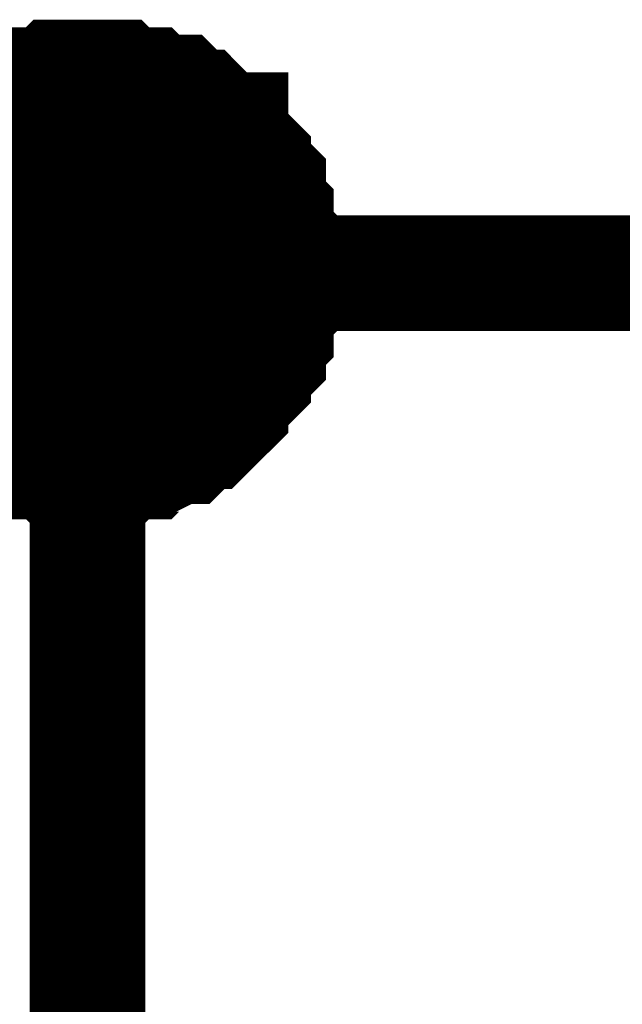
# Model space of a CAD drawing. Header units: inches. Extents: x 0 to 292, y 0 to 193.
# Tile 49 of 189: x 75.48 to 77.04, y 142.26 to 144.81. Entities that reach past the tile are written whole.
import ezdxf

# ---------------------------------------------------------------- set-up
doc = ezdxf.new("R2010")
doc.units = ezdxf.units.IN
doc.layers.add('Sheet', color=255, linetype='Continuous')

msp = doc.modelspace()

# ---------------------------------------------------------------- linework, layer by layer
at = {"layer": 'Sheet'}
for points in [[(75.3241, 144.5266, 0.2997, 0.2997, 0), (75.3436, 144.5461, 0.2997, 0.2997, 0), (75.363, 144.5656, 0.2997, 0.2997, 0), (75.3825, 144.5851, 0.2997, 0.2997, 0), (75.402, 144.5851, 0.2997, 0.2997, 0), (75.4215, 144.6046, 0.2997, 0.2997, 0), (75.441, 144.6241, 0.2997, 0.2997, 0), (75.4605, 144.6241, 0.2997, 0.2997, 0), (75.4799, 144.6241, 0.2997, 0.2997, 0), (75.4994, 144.6436, 0.2997, 0.2997, 0), (75.5384, 144.6436, 0.2997, 0.2997, 0), (75.5579, 144.6436, 0.2997, 0.2997, 0), (75.5774, 144.6631, 0.2997, 0.2997, 0), (75.5969, 144.6631, 0.2997, 0.2997, 0), (75.6358, 144.6631, 0.2997, 0.2997, 0), (75.6553, 144.6631, 0.2997, 0.2997, 0)], [(75.3241, 144.5266, 0.2997, 0.2997, 0), (75.3436, 144.5461, 0.2997, 0.2997, 0), (75.363, 144.5656, 0.2997, 0.2997, 0), (75.3825, 144.5851, 0.2997, 0.2997, 0), (75.402, 144.5851, 0.2997, 0.2997, 0), (75.4215, 144.6046, 0.2997, 0.2997, 0), (75.441, 144.6241, 0.2997, 0.2997, 0), (75.4605, 144.6241, 0.2997, 0.2997, 0), (75.4799, 144.6241, 0.2997, 0.2997, 0), (75.4994, 144.6436, 0.2997, 0.2997, 0), (75.5384, 144.6436, 0.2997, 0.2997, 0), (75.5579, 144.6436, 0.2997, 0.2997, 0), (75.5774, 144.6631, 0.2997, 0.2997, 0), (75.5969, 144.6631, 0.2997, 0.2997, 0), (75.6358, 144.6631, 0.2997, 0.2997, 0), (75.6553, 144.6631, 0.2997, 0.2997, 0)], [(75.3241, 144.5266, 0.2997, 0.2997, 0), (75.3436, 144.5461, 0.2997, 0.2997, 0), (75.363, 144.5656, 0.2997, 0.2997, 0), (75.3825, 144.5851, 0.2997, 0.2997, 0), (75.402, 144.5851, 0.2997, 0.2997, 0), (75.4215, 144.6046, 0.2997, 0.2997, 0), (75.441, 144.6241, 0.2997, 0.2997, 0), (75.4605, 144.6241, 0.2997, 0.2997, 0), (75.4799, 144.6241, 0.2997, 0.2997, 0), (75.4994, 144.6436, 0.2997, 0.2997, 0), (75.5384, 144.6436, 0.2997, 0.2997, 0), (75.5579, 144.6436, 0.2997, 0.2997, 0), (75.5774, 144.6631, 0.2997, 0.2997, 0), (75.5969, 144.6631, 0.2997, 0.2997, 0), (75.6358, 144.6631, 0.2997, 0.2997, 0), (75.6553, 144.6631, 0.2997, 0.2997, 0)], [(75.3241, 144.5266, 0.2997, 0.2997, 0), (75.3436, 144.5461, 0.2997, 0.2997, 0), (75.363, 144.5656, 0.2997, 0.2997, 0), (75.3825, 144.5851, 0.2997, 0.2997, 0), (75.402, 144.5851, 0.2997, 0.2997, 0), (75.4215, 144.6046, 0.2997, 0.2997, 0), (75.441, 144.6241, 0.2997, 0.2997, 0), (75.4605, 144.6241, 0.2997, 0.2997, 0), (75.4799, 144.6241, 0.2997, 0.2997, 0), (75.4994, 144.6436, 0.2997, 0.2997, 0), (75.5384, 144.6436, 0.2997, 0.2997, 0), (75.5579, 144.6436, 0.2997, 0.2997, 0), (75.5774, 144.6631, 0.2997, 0.2997, 0), (75.5969, 144.6631, 0.2997, 0.2997, 0), (75.6358, 144.6631, 0.2997, 0.2997, 0), (75.6553, 144.6631, 0.2997, 0.2997, 0)], [(75.6553, 144.6631, 0.2997, 0.2997, 0), (75.6553, 144.6631, 0.2997, 0.2997, 0)], [(75.6553, 144.6631, 0.2997, 0.2997, 0), (75.6748, 144.6631, 0.2997, 0.2997, 0), (75.7138, 144.6631, 0.2997, 0.2997, 0), (75.7332, 144.6631, 0.2997, 0.2997, 0), (75.7527, 144.6436, 0.2997, 0.2997, 0), (75.7917, 144.6436, 0.2997, 0.2997, 0), (75.8112, 144.6436, 0.2997, 0.2997, 0), (75.8307, 144.6241, 0.2997, 0.2997, 0), (75.8501, 144.6241, 0.2997, 0.2997, 0), (75.8891, 144.6241, 0.2997, 0.2997, 0), (75.9086, 144.6046, 0.2997, 0.2997, 0), (75.9281, 144.5851, 0.2997, 0.2997, 0), (75.9476, 144.5851, 0.2997, 0.2997, 0), (75.967, 144.5656, 0.2997, 0.2997, 0), (75.9865, 144.5461, 0.2997, 0.2997, 0), (76.006, 144.5266, 0.2997, 0.2997, 0), (76.0255, 144.5266, 0.2997, 0.2997, 0), (76.0255, 144.5071, 0.2997, 0.2997, 0), (76.045, 144.4876, 0.2997, 0.2997, 0), (76.0645, 144.4681, 0.2997, 0.2997, 0), (76.0839, 144.4487, 0.2997, 0.2997, 0), (76.0839, 144.4292, 0.2997, 0.2997, 0), (76.1034, 144.4097, 0.2997, 0.2997, 0), (76.1229, 144.3902, 0.2997, 0.2997, 0), (76.1229, 144.3512, 0.2997, 0.2997, 0), (76.1229, 144.3317, 0.2997, 0.2997, 0), (76.1424, 144.3122, 0.2997, 0.2997, 0), (76.1424, 144.2927, 0.2997, 0.2997, 0), (76.1424, 144.2537, 0.2997, 0.2997, 0), (76.1619, 144.2342, 0.2997, 0.2997, 0), (76.1619, 144.2148, 0.2997, 0.2997, 0), (76.1619, 144.1758, 0.2997, 0.2997, 0), (76.1619, 144.1563, 0.2997, 0.2997, 0)], [(75.6553, 144.6631, 0.2997, 0.2997, 0), (75.6553, 144.6631, 0.2997, 0.2997, 0)], [(75.6553, 144.6631, 0.2997, 0.2997, 0), (75.6748, 144.6631, 0.2997, 0.2997, 0), (75.7138, 144.6631, 0.2997, 0.2997, 0), (75.7332, 144.6631, 0.2997, 0.2997, 0), (75.7527, 144.6436, 0.2997, 0.2997, 0), (75.7917, 144.6436, 0.2997, 0.2997, 0), (75.8112, 144.6436, 0.2997, 0.2997, 0), (75.8307, 144.6241, 0.2997, 0.2997, 0), (75.8501, 144.6241, 0.2997, 0.2997, 0), (75.8891, 144.6241, 0.2997, 0.2997, 0), (75.9086, 144.6046, 0.2997, 0.2997, 0), (75.9281, 144.5851, 0.2997, 0.2997, 0), (75.9476, 144.5851, 0.2997, 0.2997, 0), (75.967, 144.5656, 0.2997, 0.2997, 0), (75.9865, 144.5461, 0.2997, 0.2997, 0), (76.006, 144.5266, 0.2997, 0.2997, 0), (76.0255, 144.5266, 0.2997, 0.2997, 0), (76.0255, 144.5071, 0.2997, 0.2997, 0), (76.045, 144.4876, 0.2997, 0.2997, 0), (76.0645, 144.4681, 0.2997, 0.2997, 0), (76.0839, 144.4487, 0.2997, 0.2997, 0), (76.0839, 144.4292, 0.2997, 0.2997, 0), (76.1034, 144.4097, 0.2997, 0.2997, 0), (76.1229, 144.3902, 0.2997, 0.2997, 0), (76.1229, 144.3512, 0.2997, 0.2997, 0), (76.1229, 144.3317, 0.2997, 0.2997, 0), (76.1424, 144.3122, 0.2997, 0.2997, 0), (76.1424, 144.2927, 0.2997, 0.2997, 0), (76.1424, 144.2537, 0.2997, 0.2997, 0), (76.1619, 144.2342, 0.2997, 0.2997, 0), (76.1619, 144.2148, 0.2997, 0.2997, 0), (76.1619, 144.1758, 0.2997, 0.2997, 0), (76.1619, 144.1563, 0.2997, 0.2997, 0)], [(75.6553, 144.6631, 0.2997, 0.2997, 0), (75.6553, 144.6631, 0.2997, 0.2997, 0)], [(75.6553, 144.6631, 0.2997, 0.2997, 0), (75.6748, 144.6631, 0.2997, 0.2997, 0), (75.7138, 144.6631, 0.2997, 0.2997, 0), (75.7332, 144.6631, 0.2997, 0.2997, 0), (75.7527, 144.6436, 0.2997, 0.2997, 0), (75.7917, 144.6436, 0.2997, 0.2997, 0), (75.8112, 144.6436, 0.2997, 0.2997, 0), (75.8307, 144.6241, 0.2997, 0.2997, 0), (75.8501, 144.6241, 0.2997, 0.2997, 0), (75.8891, 144.6241, 0.2997, 0.2997, 0), (75.9086, 144.6046, 0.2997, 0.2997, 0), (75.9281, 144.5851, 0.2997, 0.2997, 0), (75.9476, 144.5851, 0.2997, 0.2997, 0), (75.967, 144.5656, 0.2997, 0.2997, 0), (75.9865, 144.5461, 0.2997, 0.2997, 0), (76.006, 144.5266, 0.2997, 0.2997, 0), (76.0255, 144.5266, 0.2997, 0.2997, 0), (76.0255, 144.5071, 0.2997, 0.2997, 0), (76.045, 144.4876, 0.2997, 0.2997, 0), (76.0645, 144.4681, 0.2997, 0.2997, 0), (76.0839, 144.4487, 0.2997, 0.2997, 0), (76.0839, 144.4292, 0.2997, 0.2997, 0), (76.1034, 144.4097, 0.2997, 0.2997, 0), (76.1229, 144.3902, 0.2997, 0.2997, 0), (76.1229, 144.3512, 0.2997, 0.2997, 0), (76.1229, 144.3317, 0.2997, 0.2997, 0), (76.1424, 144.3122, 0.2997, 0.2997, 0), (76.1424, 144.2927, 0.2997, 0.2997, 0), (76.1424, 144.2537, 0.2997, 0.2997, 0), (76.1619, 144.2342, 0.2997, 0.2997, 0), (76.1619, 144.2148, 0.2997, 0.2997, 0), (76.1619, 144.1758, 0.2997, 0.2997, 0), (76.1619, 144.1563, 0.2997, 0.2997, 0)], [(75.6553, 144.6631, 0.2997, 0.2997, 0), (75.6553, 144.6631, 0.2997, 0.2997, 0)], [(75.6553, 144.6631, 0.2997, 0.2997, 0), (75.6748, 144.6631, 0.2997, 0.2997, 0), (75.7138, 144.6631, 0.2997, 0.2997, 0), (75.7332, 144.6631, 0.2997, 0.2997, 0), (75.7527, 144.6436, 0.2997, 0.2997, 0), (75.7917, 144.6436, 0.2997, 0.2997, 0), (75.8112, 144.6436, 0.2997, 0.2997, 0), (75.8307, 144.6241, 0.2997, 0.2997, 0), (75.8501, 144.6241, 0.2997, 0.2997, 0), (75.8891, 144.6241, 0.2997, 0.2997, 0), (75.9086, 144.6046, 0.2997, 0.2997, 0), (75.9281, 144.5851, 0.2997, 0.2997, 0), (75.9476, 144.5851, 0.2997, 0.2997, 0), (75.967, 144.5656, 0.2997, 0.2997, 0), (75.9865, 144.5461, 0.2997, 0.2997, 0), (76.006, 144.5266, 0.2997, 0.2997, 0), (76.0255, 144.5266, 0.2997, 0.2997, 0), (76.0255, 144.5071, 0.2997, 0.2997, 0), (76.045, 144.4876, 0.2997, 0.2997, 0), (76.0645, 144.4681, 0.2997, 0.2997, 0), (76.0839, 144.4487, 0.2997, 0.2997, 0), (76.0839, 144.4292, 0.2997, 0.2997, 0), (76.1034, 144.4097, 0.2997, 0.2997, 0), (76.1229, 144.3902, 0.2997, 0.2997, 0), (76.1229, 144.3512, 0.2997, 0.2997, 0), (76.1229, 144.3317, 0.2997, 0.2997, 0), (76.1424, 144.3122, 0.2997, 0.2997, 0), (76.1424, 144.2927, 0.2997, 0.2997, 0), (76.1424, 144.2537, 0.2997, 0.2997, 0), (76.1619, 144.2342, 0.2997, 0.2997, 0), (76.1619, 144.2148, 0.2997, 0.2997, 0), (76.1619, 144.1758, 0.2997, 0.2997, 0), (76.1619, 144.1563, 0.2997, 0.2997, 0)], [(75.4215, 144.6046, 0.0991, 0.0991, 0), (75.441, 144.6241, 0.0991, 0.0991, 0), (75.4605, 144.6241, 0.0991, 0.0991, 0), (75.4799, 144.6241, 0.0991, 0.0991, 0), (75.4994, 144.6436, 0.0991, 0.0991, 0), (75.5384, 144.6436, 0.0991, 0.0991, 0), (75.5579, 144.6436, 0.0991, 0.0991, 0), (75.5774, 144.6631, 0.0991, 0.0991, 0), (75.5969, 144.6631, 0.0991, 0.0991, 0), (75.6358, 144.6631, 0.0991, 0.0991, 0), (75.6553, 144.6631, 0.0991, 0.0991, 0)], [(75.4215, 144.6046, 0.0991, 0.0991, 0), (75.441, 144.6241, 0.0991, 0.0991, 0), (75.4605, 144.6241, 0.0991, 0.0991, 0), (75.4799, 144.6241, 0.0991, 0.0991, 0), (75.4994, 144.6436, 0.0991, 0.0991, 0), (75.5384, 144.6436, 0.0991, 0.0991, 0), (75.5579, 144.6436, 0.0991, 0.0991, 0), (75.5774, 144.6631, 0.0991, 0.0991, 0), (75.5969, 144.6631, 0.0991, 0.0991, 0), (75.6358, 144.6631, 0.0991, 0.0991, 0), (75.6553, 144.6631, 0.0991, 0.0991, 0)], [(75.4215, 144.6046, 0.0991, 0.0991, 0), (75.441, 144.6241, 0.0991, 0.0991, 0), (75.4605, 144.6241, 0.0991, 0.0991, 0), (75.4799, 144.6241, 0.0991, 0.0991, 0), (75.4994, 144.6436, 0.0991, 0.0991, 0), (75.5384, 144.6436, 0.0991, 0.0991, 0), (75.5579, 144.6436, 0.0991, 0.0991, 0), (75.5774, 144.6631, 0.0991, 0.0991, 0), (75.5969, 144.6631, 0.0991, 0.0991, 0), (75.6358, 144.6631, 0.0991, 0.0991, 0), (75.6553, 144.6631, 0.0991, 0.0991, 0)], [(75.4215, 144.6046, 0.0991, 0.0991, 0), (75.441, 144.6241, 0.0991, 0.0991, 0), (75.4605, 144.6241, 0.0991, 0.0991, 0), (75.4799, 144.6241, 0.0991, 0.0991, 0), (75.4994, 144.6436, 0.0991, 0.0991, 0), (75.5384, 144.6436, 0.0991, 0.0991, 0), (75.5579, 144.6436, 0.0991, 0.0991, 0), (75.5774, 144.6631, 0.0991, 0.0991, 0), (75.5969, 144.6631, 0.0991, 0.0991, 0), (75.6358, 144.6631, 0.0991, 0.0991, 0), (75.6553, 144.6631, 0.0991, 0.0991, 0)], [(75.6553, 144.6631, 0.0991, 0.0991, 0), (75.6553, 144.6631, 0.0991, 0.0991, 0)], [(75.6553, 144.6631, 0.0991, 0.0991, 0), (75.6748, 144.6631, 0.0991, 0.0991, 0), (75.7138, 144.6631, 0.0991, 0.0991, 0), (75.7332, 144.6631, 0.0991, 0.0991, 0), (75.7527, 144.6436, 0.0991, 0.0991, 0), (75.7917, 144.6436, 0.0991, 0.0991, 0), (75.8112, 144.6436, 0.0991, 0.0991, 0), (75.8307, 144.6241, 0.0991, 0.0991, 0), (75.8501, 144.6241, 0.0991, 0.0991, 0), (75.8891, 144.6241, 0.0991, 0.0991, 0), (75.9086, 144.6046, 0.0991, 0.0991, 0), (75.9281, 144.5851, 0.0991, 0.0991, 0), (75.9476, 144.5851, 0.0991, 0.0991, 0), (75.967, 144.5656, 0.0991, 0.0991, 0), (75.9865, 144.5461, 0.0991, 0.0991, 0), (76.006, 144.5266, 0.0991, 0.0991, 0), (76.0255, 144.5266, 0.0991, 0.0991, 0), (76.0255, 144.5071, 0.0991, 0.0991, 0), (76.045, 144.4876, 0.0991, 0.0991, 0), (76.0645, 144.4681, 0.0991, 0.0991, 0), (76.0839, 144.4487, 0.0991, 0.0991, 0), (76.0839, 144.4292, 0.0991, 0.0991, 0), (76.1034, 144.4097, 0.0991, 0.0991, 0), (76.1229, 144.3902, 0.0991, 0.0991, 0), (76.1229, 144.3512, 0.0991, 0.0991, 0), (76.1229, 144.3317, 0.0991, 0.0991, 0), (76.1424, 144.3122, 0.0991, 0.0991, 0), (76.1424, 144.2927, 0.0991, 0.0991, 0), (76.1424, 144.2537, 0.0991, 0.0991, 0), (76.1619, 144.2342, 0.0991, 0.0991, 0), (76.1619, 144.2148, 0.0991, 0.0991, 0), (76.1619, 144.1758, 0.0991, 0.0991, 0), (76.1619, 144.1563, 0.0991, 0.0991, 0)], [(75.6553, 144.6631, 0.0991, 0.0991, 0), (75.6553, 144.6631, 0.0991, 0.0991, 0)], [(75.6553, 144.6631, 0.0991, 0.0991, 0), (75.6748, 144.6631, 0.0991, 0.0991, 0), (75.7138, 144.6631, 0.0991, 0.0991, 0), (75.7332, 144.6631, 0.0991, 0.0991, 0), (75.7527, 144.6436, 0.0991, 0.0991, 0), (75.7917, 144.6436, 0.0991, 0.0991, 0), (75.8112, 144.6436, 0.0991, 0.0991, 0), (75.8307, 144.6241, 0.0991, 0.0991, 0), (75.8501, 144.6241, 0.0991, 0.0991, 0), (75.8891, 144.6241, 0.0991, 0.0991, 0), (75.9086, 144.6046, 0.0991, 0.0991, 0), (75.9281, 144.5851, 0.0991, 0.0991, 0), (75.9476, 144.5851, 0.0991, 0.0991, 0), (75.967, 144.5656, 0.0991, 0.0991, 0), (75.9865, 144.5461, 0.0991, 0.0991, 0), (76.006, 144.5266, 0.0991, 0.0991, 0), (76.0255, 144.5266, 0.0991, 0.0991, 0), (76.0255, 144.5071, 0.0991, 0.0991, 0), (76.045, 144.4876, 0.0991, 0.0991, 0), (76.0645, 144.4681, 0.0991, 0.0991, 0), (76.0839, 144.4487, 0.0991, 0.0991, 0), (76.0839, 144.4292, 0.0991, 0.0991, 0), (76.1034, 144.4097, 0.0991, 0.0991, 0), (76.1229, 144.3902, 0.0991, 0.0991, 0), (76.1229, 144.3512, 0.0991, 0.0991, 0), (76.1229, 144.3317, 0.0991, 0.0991, 0), (76.1424, 144.3122, 0.0991, 0.0991, 0), (76.1424, 144.2927, 0.0991, 0.0991, 0), (76.1424, 144.2537, 0.0991, 0.0991, 0), (76.1619, 144.2342, 0.0991, 0.0991, 0), (76.1619, 144.2148, 0.0991, 0.0991, 0), (76.1619, 144.1758, 0.0991, 0.0991, 0), (76.1619, 144.1563, 0.0991, 0.0991, 0)], [(75.6553, 144.6631, 0.0991, 0.0991, 0), (75.6553, 144.6631, 0.0991, 0.0991, 0)], [(75.6553, 144.6631, 0.0991, 0.0991, 0), (75.6748, 144.6631, 0.0991, 0.0991, 0), (75.7138, 144.6631, 0.0991, 0.0991, 0), (75.7332, 144.6631, 0.0991, 0.0991, 0), (75.7527, 144.6436, 0.0991, 0.0991, 0), (75.7917, 144.6436, 0.0991, 0.0991, 0), (75.8112, 144.6436, 0.0991, 0.0991, 0), (75.8307, 144.6241, 0.0991, 0.0991, 0), (75.8501, 144.6241, 0.0991, 0.0991, 0), (75.8891, 144.6241, 0.0991, 0.0991, 0), (75.9086, 144.6046, 0.0991, 0.0991, 0), (75.9281, 144.5851, 0.0991, 0.0991, 0), (75.9476, 144.5851, 0.0991, 0.0991, 0), (75.967, 144.5656, 0.0991, 0.0991, 0), (75.9865, 144.5461, 0.0991, 0.0991, 0), (76.006, 144.5266, 0.0991, 0.0991, 0), (76.0255, 144.5266, 0.0991, 0.0991, 0), (76.0255, 144.5071, 0.0991, 0.0991, 0), (76.045, 144.4876, 0.0991, 0.0991, 0), (76.0645, 144.4681, 0.0991, 0.0991, 0), (76.0839, 144.4487, 0.0991, 0.0991, 0), (76.0839, 144.4292, 0.0991, 0.0991, 0), (76.1034, 144.4097, 0.0991, 0.0991, 0), (76.1229, 144.3902, 0.0991, 0.0991, 0), (76.1229, 144.3512, 0.0991, 0.0991, 0), (76.1229, 144.3317, 0.0991, 0.0991, 0), (76.1424, 144.3122, 0.0991, 0.0991, 0), (76.1424, 144.2927, 0.0991, 0.0991, 0), (76.1424, 144.2537, 0.0991, 0.0991, 0), (76.1619, 144.2342, 0.0991, 0.0991, 0), (76.1619, 144.2148, 0.0991, 0.0991, 0), (76.1619, 144.1758, 0.0991, 0.0991, 0), (76.1619, 144.1563, 0.0991, 0.0991, 0)], [(75.6553, 144.6631, 0.0991, 0.0991, 0), (75.6553, 144.6631, 0.0991, 0.0991, 0)], [(75.6553, 144.6631, 0.0991, 0.0991, 0), (75.6748, 144.6631, 0.0991, 0.0991, 0), (75.7138, 144.6631, 0.0991, 0.0991, 0), (75.7332, 144.6631, 0.0991, 0.0991, 0), (75.7527, 144.6436, 0.0991, 0.0991, 0), (75.7917, 144.6436, 0.0991, 0.0991, 0), (75.8112, 144.6436, 0.0991, 0.0991, 0), (75.8307, 144.6241, 0.0991, 0.0991, 0), (75.8501, 144.6241, 0.0991, 0.0991, 0), (75.8891, 144.6241, 0.0991, 0.0991, 0), (75.9086, 144.6046, 0.0991, 0.0991, 0), (75.9281, 144.5851, 0.0991, 0.0991, 0), (75.9476, 144.5851, 0.0991, 0.0991, 0), (75.967, 144.5656, 0.0991, 0.0991, 0), (75.9865, 144.5461, 0.0991, 0.0991, 0), (76.006, 144.5266, 0.0991, 0.0991, 0), (76.0255, 144.5266, 0.0991, 0.0991, 0), (76.0255, 144.5071, 0.0991, 0.0991, 0), (76.045, 144.4876, 0.0991, 0.0991, 0), (76.0645, 144.4681, 0.0991, 0.0991, 0), (76.0839, 144.4487, 0.0991, 0.0991, 0), (76.0839, 144.4292, 0.0991, 0.0991, 0), (76.1034, 144.4097, 0.0991, 0.0991, 0), (76.1229, 144.3902, 0.0991, 0.0991, 0), (76.1229, 144.3512, 0.0991, 0.0991, 0), (76.1229, 144.3317, 0.0991, 0.0991, 0), (76.1424, 144.3122, 0.0991, 0.0991, 0), (76.1424, 144.2927, 0.0991, 0.0991, 0), (76.1424, 144.2537, 0.0991, 0.0991, 0), (76.1619, 144.2342, 0.0991, 0.0991, 0), (76.1619, 144.2148, 0.0991, 0.0991, 0), (76.1619, 144.1758, 0.0991, 0.0991, 0), (76.1619, 144.1563, 0.0991, 0.0991, 0)], [(28.0566, 144.1563, 0.2997, 0.2997, 0), (41.0522, 144.1563, 0.2997, 0.2997, 0), (54.0479, 144.1563, 0.2997, 0.2997, 0), (75.6553, 144.1563, 0.2997, 0.2997, 0), (79.5326, 144.1563, 0.2997, 0.2997, 0), (94.2623, 144.1563, 0.2997, 0.2997, 0)], [(81.6563, 120.1627, 0.2997, 0.2997, 0), (75.6553, 120.1627, 0.2997, 0.2997, 0), (75.6553, 144.1563, 0.2997, 0.2997, 0)], [(76.1619, 144.1563, 0.2997, 0.2997, 0), (76.1619, 144.1368, 0.2997, 0.2997, 0), (76.1619, 144.0978, 0.2997, 0.2997, 0), (76.1619, 144.0783, 0.2997, 0.2997, 0), (76.1424, 144.0588, 0.2997, 0.2997, 0), (76.1424, 144.0393, 0.2997, 0.2997, 0), (76.1424, 144.0004, 0.2997, 0.2997, 0), (76.1229, 143.9809, 0.2997, 0.2997, 0), (76.1229, 143.9614, 0.2997, 0.2997, 0), (76.1229, 143.9419, 0.2997, 0.2997, 0), (76.1034, 143.9224, 0.2997, 0.2997, 0), (76.0839, 143.9029, 0.2997, 0.2997, 0), (76.0839, 143.8834, 0.2997, 0.2997, 0), (76.0645, 143.8639, 0.2997, 0.2997, 0), (76.045, 143.8444, 0.2997, 0.2997, 0), (76.0255, 143.8249, 0.2997, 0.2997, 0), (76.0255, 143.8054, 0.2997, 0.2997, 0), (76.006, 143.786, 0.2997, 0.2997, 0), (75.9865, 143.7665, 0.2997, 0.2997, 0), (75.967, 143.747, 0.2997, 0.2997, 0), (75.9476, 143.747, 0.2997, 0.2997, 0), (75.9281, 143.7275, 0.2997, 0.2997, 0), (75.9086, 143.708, 0.2997, 0.2997, 0), (75.8891, 143.708, 0.2997, 0.2997, 0), (75.8501, 143.6885, 0.2997, 0.2997, 0), (75.8307, 143.6885, 0.2997, 0.2997, 0), (75.8112, 143.669, 0.2997, 0.2997, 0), (75.7917, 143.669, 0.2997, 0.2997, 0), (75.7527, 143.669, 0.2997, 0.2997, 0), (75.7332, 143.6495, 0.2997, 0.2997, 0), (75.7138, 143.6495, 0.2997, 0.2997, 0), (75.6748, 143.6495, 0.2997, 0.2997, 0), (75.6553, 143.6495, 0.2997, 0.2997, 0)], [(76.1619, 144.1563, 0.2997, 0.2997, 0), (76.1619, 144.1368, 0.2997, 0.2997, 0), (76.1619, 144.0978, 0.2997, 0.2997, 0), (76.1619, 144.0783, 0.2997, 0.2997, 0), (76.1424, 144.0588, 0.2997, 0.2997, 0), (76.1424, 144.0393, 0.2997, 0.2997, 0), (76.1424, 144.0004, 0.2997, 0.2997, 0), (76.1229, 143.9809, 0.2997, 0.2997, 0), (76.1229, 143.9614, 0.2997, 0.2997, 0), (76.1229, 143.9419, 0.2997, 0.2997, 0), (76.1034, 143.9224, 0.2997, 0.2997, 0), (76.0839, 143.9029, 0.2997, 0.2997, 0), (76.0839, 143.8834, 0.2997, 0.2997, 0), (76.0645, 143.8639, 0.2997, 0.2997, 0), (76.045, 143.8444, 0.2997, 0.2997, 0), (76.0255, 143.8249, 0.2997, 0.2997, 0), (76.0255, 143.8054, 0.2997, 0.2997, 0), (76.006, 143.786, 0.2997, 0.2997, 0), (75.9865, 143.7665, 0.2997, 0.2997, 0), (75.967, 143.747, 0.2997, 0.2997, 0), (75.9476, 143.747, 0.2997, 0.2997, 0), (75.9281, 143.7275, 0.2997, 0.2997, 0), (75.9086, 143.708, 0.2997, 0.2997, 0), (75.8891, 143.708, 0.2997, 0.2997, 0), (75.8501, 143.6885, 0.2997, 0.2997, 0), (75.8307, 143.6885, 0.2997, 0.2997, 0), (75.8112, 143.669, 0.2997, 0.2997, 0), (75.7917, 143.669, 0.2997, 0.2997, 0), (75.7527, 143.669, 0.2997, 0.2997, 0), (75.7332, 143.6495, 0.2997, 0.2997, 0), (75.7138, 143.6495, 0.2997, 0.2997, 0), (75.6748, 143.6495, 0.2997, 0.2997, 0), (75.6553, 143.6495, 0.2997, 0.2997, 0)], [(76.1619, 144.1563, 0.2997, 0.2997, 0), (76.1619, 144.1368, 0.2997, 0.2997, 0), (76.1619, 144.0978, 0.2997, 0.2997, 0), (76.1619, 144.0783, 0.2997, 0.2997, 0), (76.1424, 144.0588, 0.2997, 0.2997, 0), (76.1424, 144.0393, 0.2997, 0.2997, 0), (76.1424, 144.0004, 0.2997, 0.2997, 0), (76.1229, 143.9809, 0.2997, 0.2997, 0), (76.1229, 143.9614, 0.2997, 0.2997, 0), (76.1229, 143.9419, 0.2997, 0.2997, 0), (76.1034, 143.9224, 0.2997, 0.2997, 0), (76.0839, 143.9029, 0.2997, 0.2997, 0), (76.0839, 143.8834, 0.2997, 0.2997, 0), (76.0645, 143.8639, 0.2997, 0.2997, 0), (76.045, 143.8444, 0.2997, 0.2997, 0), (76.0255, 143.8249, 0.2997, 0.2997, 0), (76.0255, 143.8054, 0.2997, 0.2997, 0), (76.006, 143.786, 0.2997, 0.2997, 0), (75.9865, 143.7665, 0.2997, 0.2997, 0), (75.967, 143.747, 0.2997, 0.2997, 0), (75.9476, 143.747, 0.2997, 0.2997, 0), (75.9281, 143.7275, 0.2997, 0.2997, 0), (75.9086, 143.708, 0.2997, 0.2997, 0), (75.8891, 143.708, 0.2997, 0.2997, 0), (75.8501, 143.6885, 0.2997, 0.2997, 0), (75.8307, 143.6885, 0.2997, 0.2997, 0), (75.8112, 143.669, 0.2997, 0.2997, 0), (75.7917, 143.669, 0.2997, 0.2997, 0), (75.7527, 143.669, 0.2997, 0.2997, 0), (75.7332, 143.6495, 0.2997, 0.2997, 0), (75.7138, 143.6495, 0.2997, 0.2997, 0), (75.6748, 143.6495, 0.2997, 0.2997, 0), (75.6553, 143.6495, 0.2997, 0.2997, 0)], [(76.1619, 144.1563, 0.2997, 0.2997, 0), (76.1619, 144.1368, 0.2997, 0.2997, 0), (76.1619, 144.0978, 0.2997, 0.2997, 0), (76.1619, 144.0783, 0.2997, 0.2997, 0), (76.1424, 144.0588, 0.2997, 0.2997, 0), (76.1424, 144.0393, 0.2997, 0.2997, 0), (76.1424, 144.0004, 0.2997, 0.2997, 0), (76.1229, 143.9809, 0.2997, 0.2997, 0), (76.1229, 143.9614, 0.2997, 0.2997, 0), (76.1229, 143.9419, 0.2997, 0.2997, 0), (76.1034, 143.9224, 0.2997, 0.2997, 0), (76.0839, 143.9029, 0.2997, 0.2997, 0), (76.0839, 143.8834, 0.2997, 0.2997, 0), (76.0645, 143.8639, 0.2997, 0.2997, 0), (76.045, 143.8444, 0.2997, 0.2997, 0), (76.0255, 143.8249, 0.2997, 0.2997, 0), (76.0255, 143.8054, 0.2997, 0.2997, 0), (76.006, 143.786, 0.2997, 0.2997, 0), (75.9865, 143.7665, 0.2997, 0.2997, 0), (75.967, 143.747, 0.2997, 0.2997, 0), (75.9476, 143.747, 0.2997, 0.2997, 0), (75.9281, 143.7275, 0.2997, 0.2997, 0), (75.9086, 143.708, 0.2997, 0.2997, 0), (75.8891, 143.708, 0.2997, 0.2997, 0), (75.8501, 143.6885, 0.2997, 0.2997, 0), (75.8307, 143.6885, 0.2997, 0.2997, 0), (75.8112, 143.669, 0.2997, 0.2997, 0), (75.7917, 143.669, 0.2997, 0.2997, 0), (75.7527, 143.669, 0.2997, 0.2997, 0), (75.7332, 143.6495, 0.2997, 0.2997, 0), (75.7138, 143.6495, 0.2997, 0.2997, 0), (75.6748, 143.6495, 0.2997, 0.2997, 0), (75.6553, 143.6495, 0.2997, 0.2997, 0)], [(76.1619, 144.1563, 0.2997, 0.2997, 0), (76.1619, 144.1563, 0.2997, 0.2997, 0), (76.1619, 144.1563, 0.2997, 0.2997, 0), (76.1619, 144.1563, 0.2997, 0.2997, 0), (76.1619, 144.1563, 0.2997, 0.2997, 0), (76.1619, 144.1563, 0.2997, 0.2997, 0), (76.1619, 144.1563, 0.2997, 0.2997, 0), (76.1619, 144.1563, 0.2997, 0.2997, 0), (76.1619, 144.1563, 0.2997, 0.2997, 0), (76.1619, 144.1563, 0.2997, 0.2997, 0), (76.1619, 144.1563, 0.2997, 0.2997, 0), (76.1619, 144.1563, 0.2997, 0.2997, 0), (76.1619, 144.1563, 0.2997, 0.2997, 0), (76.1619, 144.1563, 0.2997, 0.2997, 0), (76.1619, 144.1563, 0.2997, 0.2997, 0), (76.1619, 144.1563, 0.2997, 0.2997, 0), (76.1619, 144.1563, 0.2997, 0.2997, 0), (76.1619, 144.1563, 0.2997, 0.2997, 0), (76.1619, 144.1563, 0.2997, 0.2997, 0), (76.1619, 144.1563, 0.2997, 0.2997, 0), (76.1619, 144.1563, 0.2997, 0.2997, 0), (76.1619, 144.1563, 0.2997, 0.2997, 0), (76.1619, 144.1563, 0.2997, 0.2997, 0), (76.1619, 144.1563, 0.2997, 0.2997, 0), (76.1619, 144.1563, 0.2997, 0.2997, 0), (76.1619, 144.1563, 0.2997, 0.2997, 0), (76.1619, 144.1563, 0.2997, 0.2997, 0), (76.1619, 144.1563, 0.2997, 0.2997, 0), (76.1619, 144.1563, 0.2997, 0.2997, 0), (76.1619, 144.1563, 0.2997, 0.2997, 0), (76.1619, 144.1563, 0.2997, 0.2997, 0), (76.1619, 144.1563, 0.2997, 0.2997, 0), (76.1619, 144.1563, 0.2997, 0.2997, 0)], [(76.1619, 144.1563, 0.2997, 0.2997, 0), (76.1619, 144.1563, 0.2997, 0.2997, 0)], [(76.1619, 144.1563, 0.2997, 0.2997, 0), (76.1619, 144.1563, 0.2997, 0.2997, 0), (76.1619, 144.1563, 0.2997, 0.2997, 0), (76.1619, 144.1563, 0.2997, 0.2997, 0), (76.1619, 144.1563, 0.2997, 0.2997, 0), (76.1619, 144.1563, 0.2997, 0.2997, 0), (76.1619, 144.1563, 0.2997, 0.2997, 0), (76.1619, 144.1563, 0.2997, 0.2997, 0), (76.1619, 144.1563, 0.2997, 0.2997, 0), (76.1619, 144.1563, 0.2997, 0.2997, 0), (76.1619, 144.1563, 0.2997, 0.2997, 0), (76.1619, 144.1563, 0.2997, 0.2997, 0), (76.1619, 144.1563, 0.2997, 0.2997, 0), (76.1619, 144.1563, 0.2997, 0.2997, 0), (76.1619, 144.1563, 0.2997, 0.2997, 0), (76.1619, 144.1563, 0.2997, 0.2997, 0), (76.1619, 144.1563, 0.2997, 0.2997, 0), (76.1619, 144.1563, 0.2997, 0.2997, 0), (76.1619, 144.1563, 0.2997, 0.2997, 0), (76.1619, 144.1563, 0.2997, 0.2997, 0), (76.1619, 144.1563, 0.2997, 0.2997, 0), (76.1619, 144.1563, 0.2997, 0.2997, 0), (76.1619, 144.1563, 0.2997, 0.2997, 0), (76.1619, 144.1563, 0.2997, 0.2997, 0), (76.1619, 144.1563, 0.2997, 0.2997, 0), (76.1619, 144.1563, 0.2997, 0.2997, 0), (76.1619, 144.1563, 0.2997, 0.2997, 0), (76.1619, 144.1563, 0.2997, 0.2997, 0), (76.1619, 144.1563, 0.2997, 0.2997, 0), (76.1619, 144.1563, 0.2997, 0.2997, 0), (76.1619, 144.1563, 0.2997, 0.2997, 0), (76.1619, 144.1563, 0.2997, 0.2997, 0), (76.1619, 144.1563, 0.2997, 0.2997, 0)], [(76.1619, 144.1563, 0.2997, 0.2997, 0), (76.1619, 144.1563, 0.2997, 0.2997, 0)], [(76.1619, 144.1563, 0.2997, 0.2997, 0), (76.1619, 144.1563, 0.2997, 0.2997, 0), (76.1619, 144.1563, 0.2997, 0.2997, 0), (76.1619, 144.1563, 0.2997, 0.2997, 0), (76.1619, 144.1563, 0.2997, 0.2997, 0), (76.1619, 144.1563, 0.2997, 0.2997, 0), (76.1619, 144.1563, 0.2997, 0.2997, 0), (76.1619, 144.1563, 0.2997, 0.2997, 0), (76.1619, 144.1563, 0.2997, 0.2997, 0), (76.1619, 144.1563, 0.2997, 0.2997, 0), (76.1619, 144.1563, 0.2997, 0.2997, 0), (76.1619, 144.1563, 0.2997, 0.2997, 0), (76.1619, 144.1563, 0.2997, 0.2997, 0), (76.1619, 144.1563, 0.2997, 0.2997, 0), (76.1619, 144.1563, 0.2997, 0.2997, 0), (76.1619, 144.1563, 0.2997, 0.2997, 0), (76.1619, 144.1563, 0.2997, 0.2997, 0), (76.1619, 144.1563, 0.2997, 0.2997, 0), (76.1619, 144.1563, 0.2997, 0.2997, 0), (76.1619, 144.1563, 0.2997, 0.2997, 0), (76.1619, 144.1563, 0.2997, 0.2997, 0), (76.1619, 144.1563, 0.2997, 0.2997, 0), (76.1619, 144.1563, 0.2997, 0.2997, 0), (76.1619, 144.1563, 0.2997, 0.2997, 0), (76.1619, 144.1563, 0.2997, 0.2997, 0), (76.1619, 144.1563, 0.2997, 0.2997, 0), (76.1619, 144.1563, 0.2997, 0.2997, 0), (76.1619, 144.1563, 0.2997, 0.2997, 0), (76.1619, 144.1563, 0.2997, 0.2997, 0), (76.1619, 144.1563, 0.2997, 0.2997, 0), (76.1619, 144.1563, 0.2997, 0.2997, 0), (76.1619, 144.1563, 0.2997, 0.2997, 0), (76.1619, 144.1563, 0.2997, 0.2997, 0)], [(76.1619, 144.1563, 0.2997, 0.2997, 0), (76.1619, 144.1563, 0.2997, 0.2997, 0)], [(76.1619, 144.1563, 0.2997, 0.2997, 0), (76.1619, 144.1563, 0.2997, 0.2997, 0), (76.1619, 144.1563, 0.2997, 0.2997, 0), (76.1619, 144.1563, 0.2997, 0.2997, 0), (76.1619, 144.1563, 0.2997, 0.2997, 0), (76.1619, 144.1563, 0.2997, 0.2997, 0), (76.1619, 144.1563, 0.2997, 0.2997, 0), (76.1619, 144.1563, 0.2997, 0.2997, 0), (76.1619, 144.1563, 0.2997, 0.2997, 0), (76.1619, 144.1563, 0.2997, 0.2997, 0), (76.1619, 144.1563, 0.2997, 0.2997, 0), (76.1619, 144.1563, 0.2997, 0.2997, 0), (76.1619, 144.1563, 0.2997, 0.2997, 0), (76.1619, 144.1563, 0.2997, 0.2997, 0), (76.1619, 144.1563, 0.2997, 0.2997, 0), (76.1619, 144.1563, 0.2997, 0.2997, 0), (76.1619, 144.1563, 0.2997, 0.2997, 0), (76.1619, 144.1563, 0.2997, 0.2997, 0), (76.1619, 144.1563, 0.2997, 0.2997, 0), (76.1619, 144.1563, 0.2997, 0.2997, 0), (76.1619, 144.1563, 0.2997, 0.2997, 0), (76.1619, 144.1563, 0.2997, 0.2997, 0), (76.1619, 144.1563, 0.2997, 0.2997, 0), (76.1619, 144.1563, 0.2997, 0.2997, 0), (76.1619, 144.1563, 0.2997, 0.2997, 0), (76.1619, 144.1563, 0.2997, 0.2997, 0), (76.1619, 144.1563, 0.2997, 0.2997, 0), (76.1619, 144.1563, 0.2997, 0.2997, 0), (76.1619, 144.1563, 0.2997, 0.2997, 0), (76.1619, 144.1563, 0.2997, 0.2997, 0), (76.1619, 144.1563, 0.2997, 0.2997, 0), (76.1619, 144.1563, 0.2997, 0.2997, 0), (76.1619, 144.1563, 0.2997, 0.2997, 0)], [(76.1619, 144.1563, 0.2997, 0.2997, 0), (76.1619, 144.1563, 0.2997, 0.2997, 0)], [(76.1619, 144.1563, 0.0991, 0.0991, 0), (76.1619, 144.1368, 0.0991, 0.0991, 0), (76.1619, 144.0978, 0.0991, 0.0991, 0), (76.1619, 144.0783, 0.0991, 0.0991, 0), (76.1424, 144.0588, 0.0991, 0.0991, 0), (76.1424, 144.0393, 0.0991, 0.0991, 0), (76.1424, 144.0004, 0.0991, 0.0991, 0), (76.1229, 143.9809, 0.0991, 0.0991, 0), (76.1229, 143.9614, 0.0991, 0.0991, 0), (76.1229, 143.9419, 0.0991, 0.0991, 0), (76.1034, 143.9224, 0.0991, 0.0991, 0), (76.0839, 143.9029, 0.0991, 0.0991, 0), (76.0839, 143.8834, 0.0991, 0.0991, 0), (76.0645, 143.8639, 0.0991, 0.0991, 0), (76.045, 143.8444, 0.0991, 0.0991, 0), (76.0255, 143.8249, 0.0991, 0.0991, 0), (76.0255, 143.8054, 0.0991, 0.0991, 0), (76.006, 143.786, 0.0991, 0.0991, 0), (75.9865, 143.7665, 0.0991, 0.0991, 0), (75.967, 143.747, 0.0991, 0.0991, 0), (75.9476, 143.747, 0.0991, 0.0991, 0), (75.9281, 143.7275, 0.0991, 0.0991, 0), (75.9086, 143.708, 0.0991, 0.0991, 0), (75.8891, 143.708, 0.0991, 0.0991, 0), (75.8501, 143.6885, 0.0991, 0.0991, 0), (75.8307, 143.6885, 0.0991, 0.0991, 0), (75.8112, 143.669, 0.0991, 0.0991, 0), (75.7917, 143.669, 0.0991, 0.0991, 0), (75.7527, 143.669, 0.0991, 0.0991, 0), (75.7332, 143.6495, 0.0991, 0.0991, 0), (75.7138, 143.6495, 0.0991, 0.0991, 0), (75.6748, 143.6495, 0.0991, 0.0991, 0), (75.6553, 143.6495, 0.0991, 0.0991, 0)], [(76.1619, 144.1563, 0.0991, 0.0991, 0), (76.1619, 144.1368, 0.0991, 0.0991, 0), (76.1619, 144.0978, 0.0991, 0.0991, 0), (76.1619, 144.0783, 0.0991, 0.0991, 0), (76.1424, 144.0588, 0.0991, 0.0991, 0), (76.1424, 144.0393, 0.0991, 0.0991, 0), (76.1424, 144.0004, 0.0991, 0.0991, 0), (76.1229, 143.9809, 0.0991, 0.0991, 0), (76.1229, 143.9614, 0.0991, 0.0991, 0), (76.1229, 143.9419, 0.0991, 0.0991, 0), (76.1034, 143.9224, 0.0991, 0.0991, 0), (76.0839, 143.9029, 0.0991, 0.0991, 0), (76.0839, 143.8834, 0.0991, 0.0991, 0), (76.0645, 143.8639, 0.0991, 0.0991, 0), (76.045, 143.8444, 0.0991, 0.0991, 0), (76.0255, 143.8249, 0.0991, 0.0991, 0), (76.0255, 143.8054, 0.0991, 0.0991, 0), (76.006, 143.786, 0.0991, 0.0991, 0), (75.9865, 143.7665, 0.0991, 0.0991, 0), (75.967, 143.747, 0.0991, 0.0991, 0), (75.9476, 143.747, 0.0991, 0.0991, 0), (75.9281, 143.7275, 0.0991, 0.0991, 0), (75.9086, 143.708, 0.0991, 0.0991, 0), (75.8891, 143.708, 0.0991, 0.0991, 0), (75.8501, 143.6885, 0.0991, 0.0991, 0), (75.8307, 143.6885, 0.0991, 0.0991, 0), (75.8112, 143.669, 0.0991, 0.0991, 0), (75.7917, 143.669, 0.0991, 0.0991, 0), (75.7527, 143.669, 0.0991, 0.0991, 0), (75.7332, 143.6495, 0.0991, 0.0991, 0), (75.7138, 143.6495, 0.0991, 0.0991, 0), (75.6748, 143.6495, 0.0991, 0.0991, 0), (75.6553, 143.6495, 0.0991, 0.0991, 0)], [(76.1619, 144.1563, 0.0991, 0.0991, 0), (76.1619, 144.1368, 0.0991, 0.0991, 0), (76.1619, 144.0978, 0.0991, 0.0991, 0), (76.1619, 144.0783, 0.0991, 0.0991, 0), (76.1424, 144.0588, 0.0991, 0.0991, 0), (76.1424, 144.0393, 0.0991, 0.0991, 0), (76.1424, 144.0004, 0.0991, 0.0991, 0), (76.1229, 143.9809, 0.0991, 0.0991, 0), (76.1229, 143.9614, 0.0991, 0.0991, 0), (76.1229, 143.9419, 0.0991, 0.0991, 0), (76.1034, 143.9224, 0.0991, 0.0991, 0), (76.0839, 143.9029, 0.0991, 0.0991, 0), (76.0839, 143.8834, 0.0991, 0.0991, 0), (76.0645, 143.8639, 0.0991, 0.0991, 0), (76.045, 143.8444, 0.0991, 0.0991, 0), (76.0255, 143.8249, 0.0991, 0.0991, 0), (76.0255, 143.8054, 0.0991, 0.0991, 0), (76.006, 143.786, 0.0991, 0.0991, 0), (75.9865, 143.7665, 0.0991, 0.0991, 0), (75.967, 143.747, 0.0991, 0.0991, 0), (75.9476, 143.747, 0.0991, 0.0991, 0), (75.9281, 143.7275, 0.0991, 0.0991, 0), (75.9086, 143.708, 0.0991, 0.0991, 0), (75.8891, 143.708, 0.0991, 0.0991, 0), (75.8501, 143.6885, 0.0991, 0.0991, 0), (75.8307, 143.6885, 0.0991, 0.0991, 0), (75.8112, 143.669, 0.0991, 0.0991, 0), (75.7917, 143.669, 0.0991, 0.0991, 0), (75.7527, 143.669, 0.0991, 0.0991, 0), (75.7332, 143.6495, 0.0991, 0.0991, 0), (75.7138, 143.6495, 0.0991, 0.0991, 0), (75.6748, 143.6495, 0.0991, 0.0991, 0), (75.6553, 143.6495, 0.0991, 0.0991, 0)], [(76.1619, 144.1563, 0.0991, 0.0991, 0), (76.1619, 144.1368, 0.0991, 0.0991, 0), (76.1619, 144.0978, 0.0991, 0.0991, 0), (76.1619, 144.0783, 0.0991, 0.0991, 0), (76.1424, 144.0588, 0.0991, 0.0991, 0), (76.1424, 144.0393, 0.0991, 0.0991, 0), (76.1424, 144.0004, 0.0991, 0.0991, 0), (76.1229, 143.9809, 0.0991, 0.0991, 0), (76.1229, 143.9614, 0.0991, 0.0991, 0), (76.1229, 143.9419, 0.0991, 0.0991, 0), (76.1034, 143.9224, 0.0991, 0.0991, 0), (76.0839, 143.9029, 0.0991, 0.0991, 0), (76.0839, 143.8834, 0.0991, 0.0991, 0), (76.0645, 143.8639, 0.0991, 0.0991, 0), (76.045, 143.8444, 0.0991, 0.0991, 0), (76.0255, 143.8249, 0.0991, 0.0991, 0), (76.0255, 143.8054, 0.0991, 0.0991, 0), (76.006, 143.786, 0.0991, 0.0991, 0), (75.9865, 143.7665, 0.0991, 0.0991, 0), (75.967, 143.747, 0.0991, 0.0991, 0), (75.9476, 143.747, 0.0991, 0.0991, 0), (75.9281, 143.7275, 0.0991, 0.0991, 0), (75.9086, 143.708, 0.0991, 0.0991, 0), (75.8891, 143.708, 0.0991, 0.0991, 0), (75.8501, 143.6885, 0.0991, 0.0991, 0), (75.8307, 143.6885, 0.0991, 0.0991, 0), (75.8112, 143.669, 0.0991, 0.0991, 0), (75.7917, 143.669, 0.0991, 0.0991, 0), (75.7527, 143.669, 0.0991, 0.0991, 0), (75.7332, 143.6495, 0.0991, 0.0991, 0), (75.7138, 143.6495, 0.0991, 0.0991, 0), (75.6748, 143.6495, 0.0991, 0.0991, 0), (75.6553, 143.6495, 0.0991, 0.0991, 0)], [(76.1619, 144.1563, 0.0991, 0.0991, 0), (76.1619, 144.1563, 0.0991, 0.0991, 0), (76.1619, 144.1563, 0.0991, 0.0991, 0), (76.1619, 144.1563, 0.0991, 0.0991, 0), (76.1619, 144.1563, 0.0991, 0.0991, 0), (76.1619, 144.1563, 0.0991, 0.0991, 0), (76.1619, 144.1563, 0.0991, 0.0991, 0), (76.1619, 144.1563, 0.0991, 0.0991, 0), (76.1619, 144.1563, 0.0991, 0.0991, 0), (76.1619, 144.1563, 0.0991, 0.0991, 0), (76.1619, 144.1563, 0.0991, 0.0991, 0), (76.1619, 144.1563, 0.0991, 0.0991, 0), (76.1619, 144.1563, 0.0991, 0.0991, 0), (76.1619, 144.1563, 0.0991, 0.0991, 0), (76.1619, 144.1563, 0.0991, 0.0991, 0), (76.1619, 144.1563, 0.0991, 0.0991, 0), (76.1619, 144.1563, 0.0991, 0.0991, 0), (76.1619, 144.1563, 0.0991, 0.0991, 0), (76.1619, 144.1563, 0.0991, 0.0991, 0), (76.1619, 144.1563, 0.0991, 0.0991, 0), (76.1619, 144.1563, 0.0991, 0.0991, 0), (76.1619, 144.1563, 0.0991, 0.0991, 0), (76.1619, 144.1563, 0.0991, 0.0991, 0), (76.1619, 144.1563, 0.0991, 0.0991, 0), (76.1619, 144.1563, 0.0991, 0.0991, 0), (76.1619, 144.1563, 0.0991, 0.0991, 0), (76.1619, 144.1563, 0.0991, 0.0991, 0), (76.1619, 144.1563, 0.0991, 0.0991, 0), (76.1619, 144.1563, 0.0991, 0.0991, 0), (76.1619, 144.1563, 0.0991, 0.0991, 0), (76.1619, 144.1563, 0.0991, 0.0991, 0), (76.1619, 144.1563, 0.0991, 0.0991, 0), (76.1619, 144.1563, 0.0991, 0.0991, 0)], [(76.1619, 144.1563, 0.0991, 0.0991, 0), (76.1619, 144.1563, 0.0991, 0.0991, 0)], [(76.1619, 144.1563, 0.0991, 0.0991, 0), (76.1619, 144.1563, 0.0991, 0.0991, 0), (76.1619, 144.1563, 0.0991, 0.0991, 0), (76.1619, 144.1563, 0.0991, 0.0991, 0), (76.1619, 144.1563, 0.0991, 0.0991, 0), (76.1619, 144.1563, 0.0991, 0.0991, 0), (76.1619, 144.1563, 0.0991, 0.0991, 0), (76.1619, 144.1563, 0.0991, 0.0991, 0), (76.1619, 144.1563, 0.0991, 0.0991, 0), (76.1619, 144.1563, 0.0991, 0.0991, 0), (76.1619, 144.1563, 0.0991, 0.0991, 0), (76.1619, 144.1563, 0.0991, 0.0991, 0), (76.1619, 144.1563, 0.0991, 0.0991, 0), (76.1619, 144.1563, 0.0991, 0.0991, 0), (76.1619, 144.1563, 0.0991, 0.0991, 0), (76.1619, 144.1563, 0.0991, 0.0991, 0), (76.1619, 144.1563, 0.0991, 0.0991, 0), (76.1619, 144.1563, 0.0991, 0.0991, 0), (76.1619, 144.1563, 0.0991, 0.0991, 0), (76.1619, 144.1563, 0.0991, 0.0991, 0), (76.1619, 144.1563, 0.0991, 0.0991, 0), (76.1619, 144.1563, 0.0991, 0.0991, 0), (76.1619, 144.1563, 0.0991, 0.0991, 0), (76.1619, 144.1563, 0.0991, 0.0991, 0), (76.1619, 144.1563, 0.0991, 0.0991, 0), (76.1619, 144.1563, 0.0991, 0.0991, 0), (76.1619, 144.1563, 0.0991, 0.0991, 0), (76.1619, 144.1563, 0.0991, 0.0991, 0), (76.1619, 144.1563, 0.0991, 0.0991, 0), (76.1619, 144.1563, 0.0991, 0.0991, 0), (76.1619, 144.1563, 0.0991, 0.0991, 0), (76.1619, 144.1563, 0.0991, 0.0991, 0), (76.1619, 144.1563, 0.0991, 0.0991, 0)], [(76.1619, 144.1563, 0.0991, 0.0991, 0), (76.1619, 144.1563, 0.0991, 0.0991, 0)], [(76.1619, 144.1563, 0.0991, 0.0991, 0), (76.1619, 144.1563, 0.0991, 0.0991, 0), (76.1619, 144.1563, 0.0991, 0.0991, 0), (76.1619, 144.1563, 0.0991, 0.0991, 0), (76.1619, 144.1563, 0.0991, 0.0991, 0), (76.1619, 144.1563, 0.0991, 0.0991, 0), (76.1619, 144.1563, 0.0991, 0.0991, 0), (76.1619, 144.1563, 0.0991, 0.0991, 0), (76.1619, 144.1563, 0.0991, 0.0991, 0), (76.1619, 144.1563, 0.0991, 0.0991, 0), (76.1619, 144.1563, 0.0991, 0.0991, 0), (76.1619, 144.1563, 0.0991, 0.0991, 0), (76.1619, 144.1563, 0.0991, 0.0991, 0), (76.1619, 144.1563, 0.0991, 0.0991, 0), (76.1619, 144.1563, 0.0991, 0.0991, 0), (76.1619, 144.1563, 0.0991, 0.0991, 0), (76.1619, 144.1563, 0.0991, 0.0991, 0), (76.1619, 144.1563, 0.0991, 0.0991, 0), (76.1619, 144.1563, 0.0991, 0.0991, 0), (76.1619, 144.1563, 0.0991, 0.0991, 0), (76.1619, 144.1563, 0.0991, 0.0991, 0), (76.1619, 144.1563, 0.0991, 0.0991, 0), (76.1619, 144.1563, 0.0991, 0.0991, 0), (76.1619, 144.1563, 0.0991, 0.0991, 0), (76.1619, 144.1563, 0.0991, 0.0991, 0), (76.1619, 144.1563, 0.0991, 0.0991, 0), (76.1619, 144.1563, 0.0991, 0.0991, 0), (76.1619, 144.1563, 0.0991, 0.0991, 0), (76.1619, 144.1563, 0.0991, 0.0991, 0), (76.1619, 144.1563, 0.0991, 0.0991, 0), (76.1619, 144.1563, 0.0991, 0.0991, 0), (76.1619, 144.1563, 0.0991, 0.0991, 0), (76.1619, 144.1563, 0.0991, 0.0991, 0)], [(76.1619, 144.1563, 0.0991, 0.0991, 0), (76.1619, 144.1563, 0.0991, 0.0991, 0)], [(76.1619, 144.1563, 0.0991, 0.0991, 0), (76.1619, 144.1563, 0.0991, 0.0991, 0), (76.1619, 144.1563, 0.0991, 0.0991, 0), (76.1619, 144.1563, 0.0991, 0.0991, 0), (76.1619, 144.1563, 0.0991, 0.0991, 0), (76.1619, 144.1563, 0.0991, 0.0991, 0), (76.1619, 144.1563, 0.0991, 0.0991, 0), (76.1619, 144.1563, 0.0991, 0.0991, 0), (76.1619, 144.1563, 0.0991, 0.0991, 0), (76.1619, 144.1563, 0.0991, 0.0991, 0), (76.1619, 144.1563, 0.0991, 0.0991, 0), (76.1619, 144.1563, 0.0991, 0.0991, 0), (76.1619, 144.1563, 0.0991, 0.0991, 0), (76.1619, 144.1563, 0.0991, 0.0991, 0), (76.1619, 144.1563, 0.0991, 0.0991, 0), (76.1619, 144.1563, 0.0991, 0.0991, 0), (76.1619, 144.1563, 0.0991, 0.0991, 0), (76.1619, 144.1563, 0.0991, 0.0991, 0), (76.1619, 144.1563, 0.0991, 0.0991, 0), (76.1619, 144.1563, 0.0991, 0.0991, 0), (76.1619, 144.1563, 0.0991, 0.0991, 0), (76.1619, 144.1563, 0.0991, 0.0991, 0), (76.1619, 144.1563, 0.0991, 0.0991, 0), (76.1619, 144.1563, 0.0991, 0.0991, 0), (76.1619, 144.1563, 0.0991, 0.0991, 0), (76.1619, 144.1563, 0.0991, 0.0991, 0), (76.1619, 144.1563, 0.0991, 0.0991, 0), (76.1619, 144.1563, 0.0991, 0.0991, 0), (76.1619, 144.1563, 0.0991, 0.0991, 0), (76.1619, 144.1563, 0.0991, 0.0991, 0), (76.1619, 144.1563, 0.0991, 0.0991, 0), (76.1619, 144.1563, 0.0991, 0.0991, 0), (76.1619, 144.1563, 0.0991, 0.0991, 0)], [(76.1619, 144.1563, 0.0991, 0.0991, 0), (76.1619, 144.1563, 0.0991, 0.0991, 0)], [(75.6553, 143.6495, 0.2997, 0.2997, 0), (75.6358, 143.6495, 0.2997, 0.2997, 0), (75.5969, 143.6495, 0.2997, 0.2997, 0), (75.5774, 143.6495, 0.2997, 0.2997, 0), (75.5579, 143.669, 0.2997, 0.2997, 0), (75.5384, 143.669, 0.2997, 0.2997, 0), (75.4994, 143.669, 0.2997, 0.2997, 0), (75.4799, 143.6885, 0.2997, 0.2997, 0), (75.4605, 143.6885, 0.2997, 0.2997, 0), (75.441, 143.708, 0.2997, 0.2997, 0), (75.4215, 143.708, 0.2997, 0.2997, 0), (75.402, 143.7275, 0.2997, 0.2997, 0), (75.3825, 143.747, 0.2997, 0.2997, 0), (75.363, 143.747, 0.2997, 0.2997, 0), (75.3436, 143.7665, 0.2997, 0.2997, 0), (75.3241, 143.786, 0.2997, 0.2997, 0)], [(75.6553, 143.6495, 0.2997, 0.2997, 0), (75.6358, 143.6495, 0.2997, 0.2997, 0), (75.5969, 143.6495, 0.2997, 0.2997, 0), (75.5774, 143.6495, 0.2997, 0.2997, 0), (75.5579, 143.669, 0.2997, 0.2997, 0), (75.5384, 143.669, 0.2997, 0.2997, 0), (75.4994, 143.669, 0.2997, 0.2997, 0), (75.4799, 143.6885, 0.2997, 0.2997, 0), (75.4605, 143.6885, 0.2997, 0.2997, 0), (75.441, 143.708, 0.2997, 0.2997, 0), (75.4215, 143.708, 0.2997, 0.2997, 0), (75.402, 143.7275, 0.2997, 0.2997, 0), (75.3825, 143.747, 0.2997, 0.2997, 0), (75.363, 143.747, 0.2997, 0.2997, 0), (75.3436, 143.7665, 0.2997, 0.2997, 0), (75.3241, 143.786, 0.2997, 0.2997, 0)], [(75.6553, 143.6495, 0.2997, 0.2997, 0), (75.6358, 143.6495, 0.2997, 0.2997, 0), (75.5969, 143.6495, 0.2997, 0.2997, 0), (75.5774, 143.6495, 0.2997, 0.2997, 0), (75.5579, 143.669, 0.2997, 0.2997, 0), (75.5384, 143.669, 0.2997, 0.2997, 0), (75.4994, 143.669, 0.2997, 0.2997, 0), (75.4799, 143.6885, 0.2997, 0.2997, 0), (75.4605, 143.6885, 0.2997, 0.2997, 0), (75.441, 143.708, 0.2997, 0.2997, 0), (75.4215, 143.708, 0.2997, 0.2997, 0), (75.402, 143.7275, 0.2997, 0.2997, 0), (75.3825, 143.747, 0.2997, 0.2997, 0), (75.363, 143.747, 0.2997, 0.2997, 0), (75.3436, 143.7665, 0.2997, 0.2997, 0), (75.3241, 143.786, 0.2997, 0.2997, 0)], [(75.6553, 143.6495, 0.2997, 0.2997, 0), (75.6358, 143.6495, 0.2997, 0.2997, 0), (75.5969, 143.6495, 0.2997, 0.2997, 0), (75.5774, 143.6495, 0.2997, 0.2997, 0), (75.5579, 143.669, 0.2997, 0.2997, 0), (75.5384, 143.669, 0.2997, 0.2997, 0), (75.4994, 143.669, 0.2997, 0.2997, 0), (75.4799, 143.6885, 0.2997, 0.2997, 0), (75.4605, 143.6885, 0.2997, 0.2997, 0), (75.441, 143.708, 0.2997, 0.2997, 0), (75.4215, 143.708, 0.2997, 0.2997, 0), (75.402, 143.7275, 0.2997, 0.2997, 0), (75.3825, 143.747, 0.2997, 0.2997, 0), (75.363, 143.747, 0.2997, 0.2997, 0), (75.3436, 143.7665, 0.2997, 0.2997, 0), (75.3241, 143.786, 0.2997, 0.2997, 0)], [(75.6553, 143.6495, 0.0991, 0.0991, 0), (75.6358, 143.6495, 0.0991, 0.0991, 0), (75.5969, 143.6495, 0.0991, 0.0991, 0), (75.5774, 143.6495, 0.0991, 0.0991, 0), (75.5579, 143.669, 0.0991, 0.0991, 0), (75.5384, 143.669, 0.0991, 0.0991, 0), (75.4994, 143.669, 0.0991, 0.0991, 0), (75.4799, 143.6885, 0.0991, 0.0991, 0), (75.4605, 143.6885, 0.0991, 0.0991, 0), (75.441, 143.708, 0.0991, 0.0991, 0), (75.4215, 143.708, 0.0991, 0.0991, 0)], [(75.6553, 143.6495, 0.0991, 0.0991, 0), (75.6358, 143.6495, 0.0991, 0.0991, 0), (75.5969, 143.6495, 0.0991, 0.0991, 0), (75.5774, 143.6495, 0.0991, 0.0991, 0), (75.5579, 143.669, 0.0991, 0.0991, 0), (75.5384, 143.669, 0.0991, 0.0991, 0), (75.4994, 143.669, 0.0991, 0.0991, 0), (75.4799, 143.6885, 0.0991, 0.0991, 0), (75.4605, 143.6885, 0.0991, 0.0991, 0), (75.441, 143.708, 0.0991, 0.0991, 0), (75.4215, 143.708, 0.0991, 0.0991, 0)], [(75.6553, 143.6495, 0.0991, 0.0991, 0), (75.6358, 143.6495, 0.0991, 0.0991, 0), (75.5969, 143.6495, 0.0991, 0.0991, 0), (75.5774, 143.6495, 0.0991, 0.0991, 0), (75.5579, 143.669, 0.0991, 0.0991, 0), (75.5384, 143.669, 0.0991, 0.0991, 0), (75.4994, 143.669, 0.0991, 0.0991, 0), (75.4799, 143.6885, 0.0991, 0.0991, 0), (75.4605, 143.6885, 0.0991, 0.0991, 0), (75.441, 143.708, 0.0991, 0.0991, 0), (75.4215, 143.708, 0.0991, 0.0991, 0)], [(75.6553, 143.6495, 0.0991, 0.0991, 0), (75.6358, 143.6495, 0.0991, 0.0991, 0), (75.5969, 143.6495, 0.0991, 0.0991, 0), (75.5774, 143.6495, 0.0991, 0.0991, 0), (75.5579, 143.669, 0.0991, 0.0991, 0), (75.5384, 143.669, 0.0991, 0.0991, 0), (75.4994, 143.669, 0.0991, 0.0991, 0), (75.4799, 143.6885, 0.0991, 0.0991, 0), (75.4605, 143.6885, 0.0991, 0.0991, 0), (75.441, 143.708, 0.0991, 0.0991, 0), (75.4215, 143.708, 0.0991, 0.0991, 0)]]:
    msp.add_lwpolyline(points, format="xyseb", dxfattribs=at)
msp.add_lwpolyline([(75.368, 144.1733, 0.508, 0.508, 1), (75.876, 144.1733, 0.508, 0.508, 1)], format="xyseb", close=True, dxfattribs=at)

doc.saveas('drawing.dxf')
